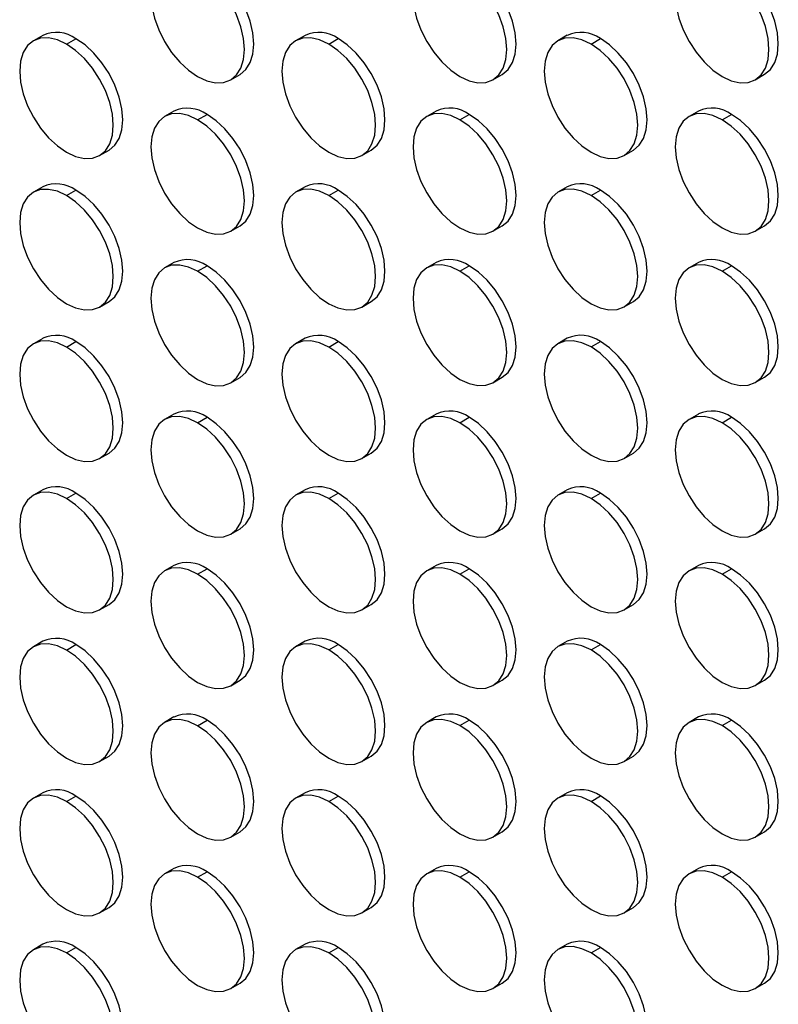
# Model space of a CAD drawing. Header units: millimetres. Extents: x 0 to 2794, y 0 to 2159.
# Tile 22 of 44: x 2425 to 2539, y 1141 to 1289. Entities that reach past the tile are written whole.
import ezdxf

# ---------------------------------------------------------------- set-up
doc = ezdxf.new("R2010")
doc.units = ezdxf.units.MM
doc.header["$LTSCALE"] = 10

msp = doc.modelspace()

# ---------------------------------------------------------------- linework, layer by layer
for p, q in [((2428.1, 1286.92), (2426.68, 1286.1)), ((2431.68, 1285.61), (2433.1, 1286.42)), ((2467.7, 1286.92), (2466.28, 1286.11)), ((2471.28, 1285.61), (2472.7, 1286.43)), ((2507.29, 1286.93), (2505.88, 1286.11)), ((2510.88, 1285.61), (2512.29, 1286.43)), ((2535.68, 1280.22), (2537.09, 1281.04)), ((2456.48, 1280.21), (2457.9, 1281.03)), ((2496.08, 1280.22), (2497.49, 1281.03)), ((2447.9, 1275.49), (2446.48, 1274.67)), ((2487.49, 1275.49), (2486.08, 1274.68)), ((2527.09, 1275.5), (2525.68, 1274.68)), ((2451.48, 1274.18), (2452.9, 1274.99)), ((2491.08, 1274.18), (2492.49, 1275)), ((2530.68, 1274.18), (2532.09, 1275)), ((2436.68, 1268.78), (2438.1, 1269.6)), ((2476.28, 1268.78), (2477.69, 1269.6)), ((2515.88, 1268.79), (2517.29, 1269.6)), ((2428.1, 1264.06), (2426.68, 1263.24)), ((2431.68, 1262.74), (2433.1, 1263.56)), ((2467.7, 1264.06), (2466.28, 1263.24)), ((2471.28, 1262.75), (2472.7, 1263.56)), ((2507.29, 1264.06), (2505.88, 1263.25)), ((2510.88, 1262.75), (2512.29, 1263.57)), ((2456.48, 1257.35), (2457.9, 1258.17)), ((2496.08, 1257.36), (2497.49, 1258.17)), ((2535.68, 1257.36), (2537.09, 1258.18)), ((2447.9, 1252.63), (2446.48, 1251.81)), ((2451.48, 1251.31), (2452.9, 1252.13)), ((2487.49, 1252.63), (2486.08, 1251.81)), ((2491.08, 1251.32), (2492.49, 1252.13)), ((2527.09, 1252.63), (2525.68, 1251.82)), ((2530.68, 1251.32), (2532.09, 1252.14)), ((2436.68, 1245.92), (2438.1, 1246.73)), ((2476.28, 1245.92), (2477.69, 1246.74)), ((2515.88, 1245.93), (2517.29, 1246.74)), ((2428.1, 1241.19), (2426.68, 1240.38)), ((2467.7, 1241.2), (2466.28, 1240.38)), ((2507.29, 1241.2), (2505.88, 1240.38)), ((2431.68, 1239.88), (2433.1, 1240.7)), ((2471.28, 1239.88), (2472.7, 1240.7)), ((2510.88, 1239.89), (2512.29, 1240.7)), ((2456.48, 1234.49), (2457.9, 1235.3)), ((2496.08, 1234.49), (2497.49, 1235.31)), ((2535.68, 1234.5), (2537.09, 1235.31)), ((2447.9, 1229.76), (2446.48, 1228.95)), ((2451.48, 1228.45), (2452.9, 1229.27)), ((2487.49, 1229.77), (2486.08, 1228.95)), ((2491.08, 1228.45), (2492.49, 1229.27)), ((2527.09, 1229.77), (2525.68, 1228.95)), ((2530.68, 1228.46), (2532.09, 1229.27)), ((2436.68, 1223.05), (2438.1, 1223.87)), ((2476.28, 1223.06), (2477.69, 1223.87)), ((2515.88, 1223.06), (2517.29, 1223.88)), ((2428.1, 1218.33), (2426.68, 1217.51)), ((2431.68, 1217.02), (2433.1, 1217.83)), ((2467.7, 1218.33), (2466.28, 1217.52)), ((2471.28, 1217.02), (2472.7, 1217.84)), ((2507.29, 1218.34), (2505.88, 1217.52)), ((2510.88, 1217.02), (2512.29, 1217.84)), ((2456.48, 1211.63), (2457.9, 1212.44)), ((2496.08, 1211.63), (2497.49, 1212.45)), ((2535.68, 1211.63), (2537.09, 1212.45)), ((2447.9, 1206.9), (2446.48, 1206.08)), ((2487.49, 1206.9), (2486.08, 1206.09)), ((2527.09, 1206.91), (2525.68, 1206.09)), ((2451.48, 1205.59), (2452.9, 1206.4)), ((2491.08, 1205.59), (2492.49, 1206.41)), ((2530.68, 1205.6), (2532.09, 1206.41)), ((2436.68, 1200.19), (2438.1, 1201.01)), ((2476.28, 1200.2), (2477.69, 1201.01)), ((2515.88, 1200.2), (2517.29, 1201.02)), ((2428.1, 1195.47), (2426.68, 1194.65)), ((2431.68, 1194.15), (2433.1, 1194.97)), ((2467.7, 1195.47), (2466.28, 1194.65)), ((2471.28, 1194.16), (2472.7, 1194.97)), ((2507.29, 1195.47), (2505.88, 1194.66)), ((2510.88, 1194.16), (2512.29, 1194.98)), ((2456.48, 1188.76), (2457.9, 1189.58)), ((2496.08, 1188.77), (2497.49, 1189.58)), ((2535.68, 1188.77), (2537.09, 1189.59)), ((2447.9, 1184.04), (2446.48, 1183.22)), ((2451.48, 1182.72), (2452.9, 1183.54)), ((2487.49, 1184.04), (2486.08, 1183.22)), ((2491.08, 1182.73), (2492.49, 1183.54)), ((2527.09, 1184.04), (2525.68, 1183.23)), ((2530.68, 1182.73), (2532.09, 1183.55)), ((2436.68, 1177.33), (2438.1, 1178.14)), ((2476.28, 1177.33), (2477.69, 1178.15)), ((2515.88, 1177.34), (2517.29, 1178.15)), ((2428.1, 1172.6), (2426.68, 1171.79)), ((2467.7, 1172.61), (2466.28, 1171.79)), ((2507.29, 1172.61), (2505.88, 1171.79)), ((2431.68, 1171.29), (2433.1, 1172.11)), ((2471.28, 1171.29), (2472.7, 1172.11)), ((2510.88, 1171.3), (2512.29, 1172.12)), ((2456.48, 1165.9), (2457.9, 1166.72)), ((2496.08, 1165.9), (2497.49, 1166.72)), ((2535.68, 1165.91), (2537.09, 1166.72)), ((2447.9, 1161.17), (2446.48, 1160.36)), ((2451.48, 1159.86), (2452.9, 1160.68)), ((2487.49, 1161.18), (2486.08, 1160.36)), ((2491.08, 1159.87), (2492.49, 1160.68)), ((2527.09, 1161.18), (2525.68, 1160.36)), ((2530.68, 1159.87), (2532.09, 1160.69)), ((2436.68, 1154.47), (2438.1, 1155.28)), ((2476.28, 1154.47), (2477.69, 1155.29)), ((2515.88, 1154.47), (2517.29, 1155.29)), ((2428.1, 1149.74), (2426.68, 1148.92)), ((2431.68, 1148.43), (2433.1, 1149.24)), ((2467.7, 1149.74), (2466.28, 1148.93)), ((2471.28, 1148.43), (2472.7, 1149.25)), ((2507.29, 1149.75), (2505.88, 1148.93)), ((2510.88, 1148.44), (2512.29, 1149.25)), ((2456.48, 1143.04), (2457.9, 1143.85)), ((2496.08, 1143.04), (2497.49, 1143.86)), ((2535.68, 1143.04), (2537.09, 1143.86))]:
    msp.add_line(p, q)
at = {"flags": 128}
for points in [[(2451.48, 1297.04), (2450.1, 1297.68), (2448.78, 1297.98), (2447.55, 1297.93), (2446.48, 1297.54), (2445.6, 1296.81), (2444.95, 1295.77), (2444.55, 1294.47), (2444.41, 1292.96), (2444.55, 1291.29), (2444.95, 1289.52), (2445.6, 1287.73), (2446.48, 1285.99), (2447.55, 1284.35), (2448.78, 1282.89), (2450.1, 1281.66), (2451.48, 1280.71)], [(2457.9, 1281.03), (2457.9, 1281.03), (2458.78, 1281.76), (2459.43, 1282.8), (2459.83, 1284.09), (2459.97, 1285.61), (2459.83, 1287.28), (2459.43, 1289.04), (2458.78, 1290.83), (2457.9, 1292.58), (2456.82, 1294.21), (2455.6, 1295.67), (2454.28, 1296.9), (2452.9, 1297.86)], [(2491.08, 1297.04), (2489.7, 1297.68), (2488.37, 1297.98), (2487.15, 1297.94), (2486.08, 1297.54), (2485.2, 1296.81), (2484.55, 1295.77), (2484.14, 1294.48), (2484.01, 1292.96), (2484.14, 1291.29), (2484.55, 1289.53), (2485.2, 1287.74), (2486.08, 1285.99), (2487.15, 1284.36), (2488.37, 1282.9), (2489.7, 1281.67), (2491.08, 1280.71)], [(2497.49, 1281.03), (2497.49, 1281.03), (2498.37, 1281.76), (2499.03, 1282.8), (2499.43, 1284.1), (2499.57, 1285.61), (2499.43, 1287.28), (2499.03, 1289.05), (2498.37, 1290.84), (2497.49, 1292.58), (2496.42, 1294.22), (2495.2, 1295.68), (2493.87, 1296.91), (2492.49, 1297.86)], [(2530.68, 1297.05), (2529.3, 1297.69), (2527.97, 1297.99), (2526.75, 1297.94), (2525.68, 1297.54), (2524.8, 1296.81), (2524.15, 1295.78), (2523.74, 1294.48), (2523.61, 1292.96), (2523.74, 1291.29), (2524.15, 1289.53), (2524.8, 1287.74), (2525.68, 1285.99), (2526.75, 1284.36), (2527.97, 1282.9), (2529.3, 1281.67), (2530.68, 1280.72)], [(2537.09, 1281.04), (2537.09, 1281.04), (2537.97, 1281.77), (2538.62, 1282.8), (2539.03, 1284.1), (2539.16, 1285.62), (2539.03, 1287.29), (2538.62, 1289.05), (2537.97, 1290.84), (2537.09, 1292.59), (2536.02, 1294.22), (2534.8, 1295.68), (2533.47, 1296.91), (2532.09, 1297.86)], [(2451.48, 1280.71), (2452.86, 1280.07), (2454.19, 1279.77), (2455.41, 1279.82), (2456.48, 1280.21), (2457.36, 1280.94), (2458.01, 1281.98), (2458.42, 1283.28), (2458.55, 1284.79), (2458.42, 1286.46), (2458.01, 1288.23), (2457.36, 1290.02), (2456.48, 1291.76), (2455.41, 1293.4), (2454.19, 1294.86), (2452.86, 1296.09), (2451.48, 1297.04)], [(2491.08, 1280.71), (2492.46, 1280.07), (2493.79, 1279.77), (2495.01, 1279.82), (2496.08, 1280.22), (2496.96, 1280.95), (2497.61, 1281.98), (2498.02, 1283.28), (2498.15, 1284.8), (2498.02, 1286.47), (2497.61, 1288.23), (2496.96, 1290.02), (2496.08, 1291.77), (2495.01, 1293.4), (2493.79, 1294.86), (2492.46, 1296.09), (2491.08, 1297.04)], [(2530.68, 1280.72), (2532.06, 1280.08), (2533.38, 1279.78), (2534.61, 1279.83), (2535.68, 1280.22), (2536.56, 1280.95), (2537.21, 1281.99), (2537.61, 1283.29), (2537.75, 1284.8), (2537.61, 1286.47), (2537.21, 1288.24), (2536.56, 1290.02), (2535.68, 1291.77), (2534.61, 1293.4), (2533.38, 1294.86), (2532.06, 1296.09), (2530.68, 1297.05)], [(2431.68, 1285.61), (2430.3, 1286.25), (2428.98, 1286.55), (2427.75, 1286.5), (2426.68, 1286.1), (2425.8, 1285.37), (2425.15, 1284.34), (2424.75, 1283.04), (2424.61, 1281.52), (2424.75, 1279.85), (2425.15, 1278.09), (2425.8, 1276.3), (2426.68, 1274.55), (2427.75, 1272.92), (2428.98, 1271.46), (2430.3, 1270.23), (2431.68, 1269.28)], [(2431.68, 1269.28), (2433.06, 1268.64), (2434.39, 1268.34), (2435.61, 1268.38), (2436.68, 1268.78), (2437.56, 1269.51), (2438.22, 1270.55), (2438.62, 1271.84), (2438.75, 1273.36), (2438.62, 1275.03), (2438.22, 1276.79), (2437.56, 1278.58), (2436.68, 1280.33), (2435.61, 1281.96), (2434.39, 1283.42), (2433.06, 1284.65), (2431.68, 1285.61)], [(2438.1, 1269.6), (2438.1, 1269.6), (2438.98, 1270.33), (2439.63, 1271.36), (2440.03, 1272.66), (2440.17, 1274.18), (2440.03, 1275.85), (2439.63, 1277.61), (2438.98, 1279.4), (2438.1, 1281.15), (2437.03, 1282.78), (2435.8, 1284.24), (2434.48, 1285.47), (2433.1, 1286.42)], [(2471.28, 1285.61), (2469.9, 1286.25), (2468.57, 1286.55), (2467.35, 1286.5), (2466.28, 1286.11), (2465.4, 1285.38), (2464.75, 1284.34), (2464.35, 1283.04), (2464.21, 1281.53), (2464.35, 1279.86), (2464.75, 1278.09), (2465.4, 1276.3), (2466.28, 1274.56), (2467.35, 1272.92), (2468.57, 1271.46), (2469.9, 1270.23), (2471.28, 1269.28)], [(2471.28, 1269.28), (2472.66, 1268.64), (2473.99, 1268.34), (2475.21, 1268.39), (2476.28, 1268.78), (2477.16, 1269.51), (2477.81, 1270.55), (2478.22, 1271.85), (2478.35, 1273.36), (2478.22, 1275.03), (2477.81, 1276.8), (2477.16, 1278.59), (2476.28, 1280.33), (2475.21, 1281.97), (2473.99, 1283.43), (2472.66, 1284.66), (2471.28, 1285.61)], [(2477.69, 1269.6), (2477.7, 1269.6), (2478.57, 1270.33), (2479.23, 1271.37), (2479.63, 1272.67), (2479.77, 1274.18), (2479.63, 1275.85), (2479.23, 1277.62), (2478.57, 1279.4), (2477.7, 1281.15), (2476.62, 1282.78), (2475.4, 1284.24), (2474.07, 1285.47), (2472.7, 1286.43)], [(2510.88, 1285.61), (2509.5, 1286.25), (2508.17, 1286.55), (2506.95, 1286.51), (2505.88, 1286.11), (2505, 1285.38), (2504.35, 1284.35), (2503.94, 1283.05), (2503.81, 1281.53), (2503.94, 1279.86), (2504.35, 1278.1), (2505, 1276.31), (2505.88, 1274.56), (2506.95, 1272.93), (2508.17, 1271.47), (2509.5, 1270.24), (2510.88, 1269.28)], [(2510.88, 1269.28), (2512.26, 1268.64), (2513.58, 1268.34), (2514.81, 1268.39), (2515.88, 1268.79), (2516.76, 1269.52), (2517.41, 1270.55), (2517.81, 1271.85), (2517.95, 1273.37), (2517.81, 1275.04), (2517.41, 1276.8), (2516.76, 1278.59), (2515.88, 1280.34), (2514.81, 1281.97), (2513.58, 1283.43), (2512.26, 1284.66), (2510.88, 1285.61)], [(2517.29, 1269.6), (2517.29, 1269.61), (2518.17, 1270.33), (2518.83, 1271.37), (2519.23, 1272.67), (2519.36, 1274.18), (2519.23, 1275.85), (2518.83, 1277.62), (2518.17, 1279.41), (2517.29, 1281.15), (2516.22, 1282.79), (2515, 1284.25), (2513.67, 1285.48), (2512.29, 1286.43)], [(2451.48, 1274.18), (2450.1, 1274.82), (2448.78, 1275.12), (2447.55, 1275.07), (2446.48, 1274.67), (2445.6, 1273.94), (2444.95, 1272.91), (2444.55, 1271.61), (2444.41, 1270.09), (2444.55, 1268.42), (2444.95, 1266.66), (2445.6, 1264.87), (2446.48, 1263.12), (2447.55, 1261.49), (2448.78, 1260.03), (2450.1, 1258.8), (2451.48, 1257.85)], [(2491.08, 1274.18), (2489.7, 1274.82), (2488.37, 1275.12), (2487.15, 1275.07), (2486.08, 1274.68), (2485.2, 1273.95), (2484.55, 1272.91), (2484.14, 1271.61), (2484.01, 1270.1), (2484.14, 1268.43), (2484.55, 1266.66), (2485.2, 1264.87), (2486.08, 1263.13), (2487.15, 1261.49), (2488.37, 1260.03), (2489.7, 1258.8), (2491.08, 1257.85)], [(2530.68, 1274.18), (2529.3, 1274.82), (2527.97, 1275.13), (2526.75, 1275.08), (2525.68, 1274.68), (2524.8, 1273.95), (2524.15, 1272.92), (2523.74, 1271.62), (2523.61, 1270.1), (2523.74, 1268.43), (2524.15, 1266.67), (2524.8, 1264.88), (2525.68, 1263.13), (2526.75, 1261.5), (2527.97, 1260.04), (2529.3, 1258.81), (2530.68, 1257.85)], [(2451.48, 1257.85), (2452.86, 1257.21), (2454.19, 1256.91), (2455.41, 1256.95), (2456.48, 1257.35), (2457.36, 1258.08), (2458.01, 1259.12), (2458.42, 1260.42), (2458.55, 1261.93), (2458.42, 1263.6), (2458.01, 1265.37), (2457.36, 1267.15), (2456.48, 1268.9), (2455.41, 1270.53), (2454.19, 1271.99), (2452.86, 1273.22), (2451.48, 1274.18)], [(2457.9, 1258.17), (2457.9, 1258.17), (2458.78, 1258.9), (2459.43, 1259.93), (2459.83, 1261.23), (2459.97, 1262.75), (2459.83, 1264.42), (2459.43, 1266.18), (2458.78, 1267.97), (2457.9, 1269.72), (2456.82, 1271.35), (2455.6, 1272.81), (2454.28, 1274.04), (2452.9, 1274.99)], [(2491.08, 1257.85), (2492.46, 1257.21), (2493.79, 1256.91), (2495.01, 1256.96), (2496.08, 1257.36), (2496.96, 1258.08), (2497.61, 1259.12), (2498.02, 1260.42), (2498.15, 1261.93), (2498.02, 1263.6), (2497.61, 1265.37), (2496.96, 1267.16), (2496.08, 1268.9), (2495.01, 1270.54), (2493.79, 1272), (2492.46, 1273.23), (2491.08, 1274.18)], [(2497.49, 1258.17), (2497.49, 1258.17), (2498.37, 1258.9), (2499.03, 1259.94), (2499.43, 1261.24), (2499.57, 1262.75), (2499.43, 1264.42), (2499.03, 1266.19), (2498.37, 1267.97), (2497.49, 1269.72), (2496.42, 1271.35), (2495.2, 1272.81), (2493.87, 1274.04), (2492.49, 1275)], [(2530.68, 1257.85), (2532.06, 1257.21), (2533.38, 1256.91), (2534.61, 1256.96), (2535.68, 1257.36), (2536.56, 1258.09), (2537.21, 1259.12), (2537.61, 1260.42), (2537.75, 1261.94), (2537.61, 1263.61), (2537.21, 1265.37), (2536.56, 1267.16), (2535.68, 1268.91), (2534.61, 1270.54), (2533.38, 1272), (2532.06, 1273.23), (2530.68, 1274.18)], [(2537.09, 1258.18), (2537.09, 1258.18), (2537.97, 1258.91), (2538.62, 1259.94), (2539.03, 1261.24), (2539.16, 1262.75), (2539.03, 1264.43), (2538.62, 1266.19), (2537.97, 1267.98), (2537.09, 1269.72), (2536.02, 1271.36), (2534.8, 1272.82), (2533.47, 1274.05), (2532.09, 1275)], [(2431.68, 1262.74), (2430.3, 1263.38), (2428.98, 1263.68), (2427.75, 1263.64), (2426.68, 1263.24), (2425.8, 1262.51), (2425.15, 1261.47), (2424.75, 1260.17), (2424.61, 1258.66), (2424.75, 1256.99), (2425.15, 1255.22), (2425.8, 1253.44), (2426.68, 1251.69), (2427.75, 1250.06), (2428.98, 1248.6), (2430.3, 1247.37), (2431.68, 1246.41)], [(2438.1, 1246.73), (2438.1, 1246.73), (2438.98, 1247.46), (2439.63, 1248.5), (2440.03, 1249.8), (2440.17, 1251.31), (2440.03, 1252.98), (2439.63, 1254.75), (2438.98, 1256.54), (2438.1, 1258.28), (2437.03, 1259.92), (2435.8, 1261.38), (2434.48, 1262.61), (2433.1, 1263.56)], [(2471.28, 1262.75), (2469.9, 1263.39), (2468.57, 1263.69), (2467.35, 1263.64), (2466.28, 1263.24), (2465.4, 1262.51), (2464.75, 1261.48), (2464.35, 1260.18), (2464.21, 1258.66), (2464.35, 1256.99), (2464.75, 1255.23), (2465.4, 1253.44), (2466.28, 1251.69), (2467.35, 1250.06), (2468.57, 1248.6), (2469.9, 1247.37), (2471.28, 1246.42)], [(2477.69, 1246.74), (2477.7, 1246.74), (2478.57, 1247.47), (2479.23, 1248.5), (2479.63, 1249.8), (2479.77, 1251.32), (2479.63, 1252.99), (2479.23, 1254.75), (2478.57, 1256.54), (2477.7, 1258.29), (2476.62, 1259.92), (2475.4, 1261.38), (2474.07, 1262.61), (2472.7, 1263.56)], [(2510.88, 1262.75), (2509.5, 1263.39), (2508.17, 1263.69), (2506.95, 1263.64), (2505.88, 1263.25), (2505, 1262.52), (2504.35, 1261.48), (2503.94, 1260.18), (2503.81, 1258.67), (2503.94, 1257), (2504.35, 1255.23), (2505, 1253.44), (2505.88, 1251.7), (2506.95, 1250.06), (2508.17, 1248.6), (2509.5, 1247.37), (2510.88, 1246.42)], [(2517.29, 1246.74), (2517.29, 1246.74), (2518.17, 1247.47), (2518.83, 1248.51), (2519.23, 1249.81), (2519.36, 1251.32), (2519.23, 1252.99), (2518.83, 1254.76), (2518.17, 1256.54), (2517.29, 1258.29), (2516.22, 1259.92), (2515, 1261.38), (2513.67, 1262.61), (2512.29, 1263.57)], [(2431.68, 1246.41), (2433.06, 1245.77), (2434.39, 1245.47), (2435.61, 1245.52), (2436.68, 1245.92), (2437.56, 1246.65), (2438.22, 1247.68), (2438.62, 1248.98), (2438.75, 1250.5), (2438.62, 1252.17), (2438.22, 1253.93), (2437.56, 1255.72), (2436.68, 1257.47), (2435.61, 1259.1), (2434.39, 1260.56), (2433.06, 1261.79), (2431.68, 1262.74)], [(2471.28, 1246.42), (2472.66, 1245.78), (2473.99, 1245.48), (2475.21, 1245.52), (2476.28, 1245.92), (2477.16, 1246.65), (2477.81, 1247.69), (2478.22, 1248.99), (2478.35, 1250.5), (2478.22, 1252.17), (2477.81, 1253.94), (2477.16, 1255.72), (2476.28, 1257.47), (2475.21, 1259.1), (2473.99, 1260.56), (2472.66, 1261.79), (2471.28, 1262.75)], [(2510.88, 1246.42), (2512.26, 1245.78), (2513.58, 1245.48), (2514.81, 1245.53), (2515.88, 1245.93), (2516.76, 1246.66), (2517.41, 1247.69), (2517.81, 1248.99), (2517.95, 1250.5), (2517.81, 1252.18), (2517.41, 1253.94), (2516.76, 1255.73), (2515.88, 1257.47), (2514.81, 1259.11), (2513.58, 1260.57), (2512.26, 1261.8), (2510.88, 1262.75)], [(2451.48, 1251.31), (2450.1, 1251.95), (2448.78, 1252.25), (2447.55, 1252.21), (2446.48, 1251.81), (2445.6, 1251.08), (2444.95, 1250.04), (2444.55, 1248.75), (2444.41, 1247.23), (2444.55, 1245.56), (2444.95, 1243.8), (2445.6, 1242.01), (2446.48, 1240.26), (2447.55, 1238.63), (2448.78, 1237.17), (2450.1, 1235.94), (2451.48, 1234.98)], [(2457.9, 1235.3), (2457.9, 1235.3), (2458.78, 1236.03), (2459.43, 1237.07), (2459.83, 1238.37), (2459.97, 1239.88), (2459.83, 1241.55), (2459.43, 1243.32), (2458.78, 1245.11), (2457.9, 1246.85), (2456.82, 1248.49), (2455.6, 1249.95), (2454.28, 1251.18), (2452.9, 1252.13)], [(2491.08, 1251.32), (2489.7, 1251.96), (2488.37, 1252.26), (2487.15, 1252.21), (2486.08, 1251.81), (2485.2, 1251.08), (2484.55, 1250.05), (2484.14, 1248.75), (2484.01, 1247.23), (2484.14, 1245.56), (2484.55, 1243.8), (2485.2, 1242.01), (2486.08, 1240.26), (2487.15, 1238.63), (2488.37, 1237.17), (2489.7, 1235.94), (2491.08, 1234.99)], [(2491.08, 1234.99), (2492.46, 1234.35), (2493.79, 1234.05), (2495.01, 1234.1), (2496.08, 1234.49), (2496.96, 1235.22), (2497.61, 1236.26), (2498.02, 1237.56), (2498.15, 1239.07), (2498.02, 1240.74), (2497.61, 1242.51), (2496.96, 1244.29), (2496.08, 1246.04), (2495.01, 1247.67), (2493.79, 1249.13), (2492.46, 1250.36), (2491.08, 1251.32)], [(2497.49, 1235.31), (2497.49, 1235.31), (2498.37, 1236.04), (2499.03, 1237.07), (2499.43, 1238.37), (2499.57, 1239.89), (2499.43, 1241.56), (2499.03, 1243.32), (2498.37, 1245.11), (2497.49, 1246.86), (2496.42, 1248.49), (2495.2, 1249.95), (2493.87, 1251.18), (2492.49, 1252.13)], [(2530.68, 1251.32), (2529.3, 1251.96), (2527.97, 1252.26), (2526.75, 1252.21), (2525.68, 1251.82), (2524.8, 1251.09), (2524.15, 1250.05), (2523.74, 1248.75), (2523.61, 1247.24), (2523.74, 1245.57), (2524.15, 1243.8), (2524.8, 1242.01), (2525.68, 1240.27), (2526.75, 1238.63), (2527.97, 1237.17), (2529.3, 1235.94), (2530.68, 1234.99)], [(2530.68, 1234.99), (2532.06, 1234.35), (2533.38, 1234.05), (2534.61, 1234.1), (2535.68, 1234.5), (2536.56, 1235.23), (2537.21, 1236.26), (2537.61, 1237.56), (2537.75, 1239.07), (2537.61, 1240.75), (2537.21, 1242.51), (2536.56, 1244.3), (2535.68, 1246.04), (2534.61, 1247.68), (2533.38, 1249.14), (2532.06, 1250.37), (2530.68, 1251.32)], [(2537.09, 1235.31), (2537.09, 1235.31), (2537.97, 1236.04), (2538.62, 1237.08), (2539.03, 1238.38), (2539.16, 1239.89), (2539.03, 1241.56), (2538.62, 1243.33), (2537.97, 1245.11), (2537.09, 1246.86), (2536.02, 1248.49), (2534.8, 1249.95), (2533.47, 1251.18), (2532.09, 1252.14)], [(2451.48, 1234.98), (2452.86, 1234.34), (2454.19, 1234.04), (2455.41, 1234.09), (2456.48, 1234.49), (2457.36, 1235.22), (2458.01, 1236.25), (2458.42, 1237.55), (2458.55, 1239.07), (2458.42, 1240.74), (2458.01, 1242.5), (2457.36, 1244.29), (2456.48, 1246.04), (2455.41, 1247.67), (2454.19, 1249.13), (2452.86, 1250.36), (2451.48, 1251.31)], [(2431.68, 1239.88), (2430.3, 1240.52), (2428.98, 1240.82), (2427.75, 1240.77), (2426.68, 1240.38), (2425.8, 1239.65), (2425.15, 1238.61), (2424.75, 1237.31), (2424.61, 1235.8), (2424.75, 1234.13), (2425.15, 1232.36), (2425.8, 1230.57), (2426.68, 1228.83), (2427.75, 1227.19), (2428.98, 1225.73), (2430.3, 1224.5), (2431.68, 1223.55)], [(2431.68, 1223.55), (2433.06, 1222.91), (2434.39, 1222.61), (2435.61, 1222.66), (2436.68, 1223.05), (2437.56, 1223.78), (2438.22, 1224.82), (2438.62, 1226.12), (2438.75, 1227.63), (2438.62, 1229.3), (2438.22, 1231.07), (2437.56, 1232.86), (2436.68, 1234.6), (2435.61, 1236.24), (2434.39, 1237.7), (2433.06, 1238.93), (2431.68, 1239.88)], [(2438.1, 1223.87), (2438.1, 1223.87), (2438.98, 1224.6), (2439.63, 1225.64), (2440.03, 1226.94), (2440.17, 1228.45), (2440.03, 1230.12), (2439.63, 1231.89), (2438.98, 1233.67), (2438.1, 1235.42), (2437.03, 1237.05), (2435.8, 1238.51), (2434.48, 1239.74), (2433.1, 1240.7)], [(2471.28, 1239.88), (2469.9, 1240.52), (2468.57, 1240.82), (2467.35, 1240.78), (2466.28, 1240.38), (2465.4, 1239.65), (2464.75, 1238.62), (2464.35, 1237.32), (2464.21, 1235.8), (2464.35, 1234.13), (2464.75, 1232.37), (2465.4, 1230.58), (2466.28, 1228.83), (2467.35, 1227.2), (2468.57, 1225.74), (2469.9, 1224.51), (2471.28, 1223.55)], [(2471.28, 1223.55), (2472.66, 1222.91), (2473.99, 1222.61), (2475.21, 1222.66), (2476.28, 1223.06), (2477.16, 1223.79), (2477.81, 1224.82), (2478.22, 1226.12), (2478.35, 1227.64), (2478.22, 1229.31), (2477.81, 1231.07), (2477.16, 1232.86), (2476.28, 1234.61), (2475.21, 1236.24), (2473.99, 1237.7), (2472.66, 1238.93), (2471.28, 1239.88)], [(2477.69, 1223.87), (2477.7, 1223.88), (2478.57, 1224.6), (2479.23, 1225.64), (2479.63, 1226.94), (2479.77, 1228.45), (2479.63, 1230.12), (2479.23, 1231.89), (2478.57, 1233.68), (2477.7, 1235.42), (2476.62, 1237.06), (2475.4, 1238.52), (2474.07, 1239.75), (2472.7, 1240.7)], [(2510.88, 1239.89), (2509.5, 1240.53), (2508.17, 1240.83), (2506.95, 1240.78), (2505.88, 1240.38), (2505, 1239.65), (2504.35, 1238.62), (2503.94, 1237.32), (2503.81, 1235.8), (2503.94, 1234.13), (2504.35, 1232.37), (2505, 1230.58), (2505.88, 1228.84), (2506.95, 1227.2), (2508.17, 1225.74), (2509.5, 1224.51), (2510.88, 1223.56)], [(2510.88, 1223.56), (2512.26, 1222.92), (2513.58, 1222.62), (2514.81, 1222.67), (2515.88, 1223.06), (2516.76, 1223.79), (2517.41, 1224.83), (2517.81, 1226.13), (2517.95, 1227.64), (2517.81, 1229.31), (2517.41, 1231.08), (2516.76, 1232.87), (2515.88, 1234.61), (2514.81, 1236.24), (2513.58, 1237.7), (2512.26, 1238.93), (2510.88, 1239.89)], [(2517.29, 1223.88), (2517.29, 1223.88), (2518.17, 1224.61), (2518.83, 1225.64), (2519.23, 1226.94), (2519.36, 1228.46), (2519.23, 1230.13), (2518.83, 1231.89), (2518.17, 1233.68), (2517.29, 1235.43), (2516.22, 1237.06), (2515, 1238.52), (2513.67, 1239.75), (2512.29, 1240.7)], [(2451.48, 1228.45), (2450.1, 1229.09), (2448.78, 1229.39), (2447.55, 1229.34), (2446.48, 1228.95), (2445.6, 1228.22), (2444.95, 1227.18), (2444.55, 1225.88), (2444.41, 1224.37), (2444.55, 1222.7), (2444.95, 1220.93), (2445.6, 1219.14), (2446.48, 1217.4), (2447.55, 1215.76), (2448.78, 1214.3), (2450.1, 1213.07), (2451.48, 1212.12)], [(2457.9, 1212.44), (2457.9, 1212.44), (2458.78, 1213.17), (2459.43, 1214.21), (2459.83, 1215.51), (2459.97, 1217.02), (2459.83, 1218.69), (2459.43, 1220.46), (2458.78, 1222.24), (2457.9, 1223.99), (2456.82, 1225.62), (2455.6, 1227.08), (2454.28, 1228.31), (2452.9, 1229.27)], [(2491.08, 1228.45), (2489.7, 1229.09), (2488.37, 1229.4), (2487.15, 1229.35), (2486.08, 1228.95), (2485.2, 1228.22), (2484.55, 1227.19), (2484.14, 1225.89), (2484.01, 1224.37), (2484.14, 1222.7), (2484.55, 1220.94), (2485.2, 1219.15), (2486.08, 1217.4), (2487.15, 1215.77), (2488.37, 1214.31), (2489.7, 1213.08), (2491.08, 1212.12)], [(2497.49, 1212.45), (2497.49, 1212.45), (2498.37, 1213.18), (2499.03, 1214.21), (2499.43, 1215.51), (2499.57, 1217.02), (2499.43, 1218.7), (2499.03, 1220.46), (2498.37, 1222.25), (2497.49, 1223.99), (2496.42, 1225.63), (2495.2, 1227.09), (2493.87, 1228.32), (2492.49, 1229.27)], [(2530.68, 1228.46), (2529.3, 1229.1), (2527.97, 1229.4), (2526.75, 1229.35), (2525.68, 1228.95), (2524.8, 1228.22), (2524.15, 1227.19), (2523.74, 1225.89), (2523.61, 1224.37), (2523.74, 1222.7), (2524.15, 1220.94), (2524.8, 1219.15), (2525.68, 1217.41), (2526.75, 1215.77), (2527.97, 1214.31), (2529.3, 1213.08), (2530.68, 1212.13)], [(2537.09, 1212.45), (2537.09, 1212.45), (2537.97, 1213.18), (2538.62, 1214.21), (2539.03, 1215.51), (2539.16, 1217.03), (2539.03, 1218.7), (2538.62, 1220.46), (2537.97, 1222.25), (2537.09, 1224), (2536.02, 1225.63), (2534.8, 1227.09), (2533.47, 1228.32), (2532.09, 1229.27)], [(2451.48, 1212.12), (2452.86, 1211.48), (2454.19, 1211.18), (2455.41, 1211.23), (2456.48, 1211.63), (2457.36, 1212.35), (2458.01, 1213.39), (2458.42, 1214.69), (2458.55, 1216.2), (2458.42, 1217.87), (2458.01, 1219.64), (2457.36, 1221.43), (2456.48, 1223.17), (2455.41, 1224.81), (2454.19, 1226.27), (2452.86, 1227.5), (2451.48, 1228.45)], [(2491.08, 1212.12), (2492.46, 1211.48), (2493.79, 1211.18), (2495.01, 1211.23), (2496.08, 1211.63), (2496.96, 1212.36), (2497.61, 1213.39), (2498.02, 1214.69), (2498.15, 1216.21), (2498.02, 1217.88), (2497.61, 1219.64), (2496.96, 1221.43), (2496.08, 1223.18), (2495.01, 1224.81), (2493.79, 1226.27), (2492.46, 1227.5), (2491.08, 1228.45)], [(2530.68, 1212.13), (2532.06, 1211.49), (2533.38, 1211.19), (2534.61, 1211.24), (2535.68, 1211.63), (2536.56, 1212.36), (2537.21, 1213.4), (2537.61, 1214.7), (2537.75, 1216.21), (2537.61, 1217.88), (2537.21, 1219.65), (2536.56, 1221.44), (2535.68, 1223.18), (2534.61, 1224.81), (2533.38, 1226.27), (2532.06, 1227.51), (2530.68, 1228.46)], [(2431.68, 1217.02), (2430.3, 1217.66), (2428.98, 1217.96), (2427.75, 1217.91), (2426.68, 1217.51), (2425.8, 1216.78), (2425.15, 1215.75), (2424.75, 1214.45), (2424.61, 1212.93), (2424.75, 1211.26), (2425.15, 1209.5), (2425.8, 1207.71), (2426.68, 1205.96), (2427.75, 1204.33), (2428.98, 1202.87), (2430.3, 1201.64), (2431.68, 1200.69)], [(2438.1, 1201.01), (2438.1, 1201.01), (2438.98, 1201.74), (2439.63, 1202.77), (2440.03, 1204.07), (2440.17, 1205.59), (2440.03, 1207.26), (2439.63, 1209.02), (2438.98, 1210.81), (2438.1, 1212.56), (2437.03, 1214.19), (2435.8, 1215.65), (2434.48, 1216.88), (2433.1, 1217.83)], [(2471.28, 1217.02), (2469.9, 1217.66), (2468.57, 1217.96), (2467.35, 1217.91), (2466.28, 1217.52), (2465.4, 1216.79), (2464.75, 1215.75), (2464.35, 1214.45), (2464.21, 1212.94), (2464.35, 1211.27), (2464.75, 1209.5), (2465.4, 1207.71), (2466.28, 1205.97), (2467.35, 1204.33), (2468.57, 1202.87), (2469.9, 1201.64), (2471.28, 1200.69)], [(2477.69, 1201.01), (2477.7, 1201.01), (2478.57, 1201.74), (2479.23, 1202.78), (2479.63, 1204.08), (2479.77, 1205.59), (2479.63, 1207.26), (2479.23, 1209.03), (2478.57, 1210.81), (2477.7, 1212.56), (2476.62, 1214.19), (2475.4, 1215.65), (2474.07, 1216.88), (2472.7, 1217.84)], [(2510.88, 1217.02), (2509.5, 1217.66), (2508.17, 1217.97), (2506.95, 1217.92), (2505.88, 1217.52), (2505, 1216.79), (2504.35, 1215.76), (2503.94, 1214.46), (2503.81, 1212.94), (2503.94, 1211.27), (2504.35, 1209.51), (2505, 1207.72), (2505.88, 1205.97), (2506.95, 1204.34), (2508.17, 1202.88), (2509.5, 1201.65), (2510.88, 1200.69)], [(2517.29, 1201.02), (2517.29, 1201.02), (2518.17, 1201.75), (2518.83, 1202.78), (2519.23, 1204.08), (2519.36, 1205.59), (2519.23, 1207.27), (2518.83, 1209.03), (2518.17, 1210.82), (2517.29, 1212.56), (2516.22, 1214.2), (2515, 1215.66), (2513.67, 1216.89), (2512.29, 1217.84)], [(2431.68, 1200.69), (2433.06, 1200.05), (2434.39, 1199.75), (2435.61, 1199.79), (2436.68, 1200.19), (2437.56, 1200.92), (2438.22, 1201.96), (2438.62, 1203.26), (2438.75, 1204.77), (2438.62, 1206.44), (2438.22, 1208.21), (2437.56, 1209.99), (2436.68, 1211.74), (2435.61, 1213.37), (2434.39, 1214.83), (2433.06, 1216.06), (2431.68, 1217.02)], [(2471.28, 1200.69), (2472.66, 1200.05), (2473.99, 1199.75), (2475.21, 1199.8), (2476.28, 1200.2), (2477.16, 1200.93), (2477.81, 1201.96), (2478.22, 1203.26), (2478.35, 1204.77), (2478.22, 1206.45), (2477.81, 1208.21), (2477.16, 1210), (2476.28, 1211.74), (2475.21, 1213.38), (2473.99, 1214.84), (2472.66, 1216.07), (2471.28, 1217.02)], [(2510.88, 1200.69), (2512.26, 1200.05), (2513.58, 1199.75), (2514.81, 1199.8), (2515.88, 1200.2), (2516.76, 1200.93), (2517.41, 1201.96), (2517.81, 1203.26), (2517.95, 1204.78), (2517.81, 1206.45), (2517.41, 1208.21), (2516.76, 1210), (2515.88, 1211.75), (2514.81, 1213.38), (2513.58, 1214.84), (2512.26, 1216.07), (2510.88, 1217.02)], [(2451.48, 1205.59), (2450.1, 1206.23), (2448.78, 1206.53), (2447.55, 1206.48), (2446.48, 1206.08), (2445.6, 1205.35), (2444.95, 1204.32), (2444.55, 1203.02), (2444.41, 1201.5), (2444.55, 1199.83), (2444.95, 1198.07), (2445.6, 1196.28), (2446.48, 1194.53), (2447.55, 1192.9), (2448.78, 1191.44), (2450.1, 1190.21), (2451.48, 1189.26)], [(2451.48, 1189.26), (2452.86, 1188.62), (2454.19, 1188.32), (2455.41, 1188.37), (2456.48, 1188.76), (2457.36, 1189.49), (2458.01, 1190.53), (2458.42, 1191.83), (2458.55, 1193.34), (2458.42, 1195.01), (2458.01, 1196.78), (2457.36, 1198.56), (2456.48, 1200.31), (2455.41, 1201.94), (2454.19, 1203.4), (2452.86, 1204.63), (2451.48, 1205.59)], [(2457.9, 1189.58), (2457.9, 1189.58), (2458.78, 1190.31), (2459.43, 1191.34), (2459.83, 1192.64), (2459.97, 1194.16), (2459.83, 1195.83), (2459.43, 1197.59), (2458.78, 1199.38), (2457.9, 1201.13), (2456.82, 1202.76), (2455.6, 1204.22), (2454.28, 1205.45), (2452.9, 1206.4)], [(2491.08, 1205.59), (2489.7, 1206.23), (2488.37, 1206.53), (2487.15, 1206.48), (2486.08, 1206.09), (2485.2, 1205.36), (2484.55, 1204.32), (2484.14, 1203.02), (2484.01, 1201.51), (2484.14, 1199.84), (2484.55, 1198.07), (2485.2, 1196.28), (2486.08, 1194.54), (2487.15, 1192.9), (2488.37, 1191.44), (2489.7, 1190.21), (2491.08, 1189.26)], [(2491.08, 1189.26), (2492.46, 1188.62), (2493.79, 1188.32), (2495.01, 1188.37), (2496.08, 1188.77), (2496.96, 1189.5), (2497.61, 1190.53), (2498.02, 1191.83), (2498.15, 1193.34), (2498.02, 1195.02), (2497.61, 1196.78), (2496.96, 1198.57), (2496.08, 1200.31), (2495.01, 1201.95), (2493.79, 1203.41), (2492.46, 1204.64), (2491.08, 1205.59)], [(2497.49, 1189.58), (2497.49, 1189.58), (2498.37, 1190.31), (2499.03, 1191.35), (2499.43, 1192.65), (2499.57, 1194.16), (2499.43, 1195.83), (2499.03, 1197.6), (2498.37, 1199.38), (2497.49, 1201.13), (2496.42, 1202.76), (2495.2, 1204.22), (2493.87, 1205.45), (2492.49, 1206.41)], [(2530.68, 1205.6), (2529.3, 1206.23), (2527.97, 1206.54), (2526.75, 1206.49), (2525.68, 1206.09), (2524.8, 1205.36), (2524.15, 1204.33), (2523.74, 1203.03), (2523.61, 1201.51), (2523.74, 1199.84), (2524.15, 1198.08), (2524.8, 1196.29), (2525.68, 1194.54), (2526.75, 1192.91), (2527.97, 1191.45), (2529.3, 1190.22), (2530.68, 1189.26)], [(2530.68, 1189.26), (2532.06, 1188.62), (2533.38, 1188.32), (2534.61, 1188.37), (2535.68, 1188.77), (2536.56, 1189.5), (2537.21, 1190.53), (2537.61, 1191.83), (2537.75, 1193.35), (2537.61, 1195.02), (2537.21, 1196.78), (2536.56, 1198.57), (2535.68, 1200.32), (2534.61, 1201.95), (2533.38, 1203.41), (2532.06, 1204.64), (2530.68, 1205.6)], [(2537.09, 1189.59), (2537.09, 1189.59), (2537.97, 1190.32), (2538.62, 1191.35), (2539.03, 1192.65), (2539.16, 1194.16), (2539.03, 1195.84), (2538.62, 1197.6), (2537.97, 1199.39), (2537.09, 1201.13), (2536.02, 1202.77), (2534.8, 1204.23), (2533.47, 1205.46), (2532.09, 1206.41)], [(2431.68, 1194.15), (2430.3, 1194.79), (2428.98, 1195.09), (2427.75, 1195.05), (2426.68, 1194.65), (2425.8, 1193.92), (2425.15, 1192.89), (2424.75, 1191.59), (2424.61, 1190.07), (2424.75, 1188.4), (2425.15, 1186.64), (2425.8, 1184.85), (2426.68, 1183.1), (2427.75, 1181.47), (2428.98, 1180.01), (2430.3, 1178.78), (2431.68, 1177.82)], [(2438.1, 1178.14), (2438.1, 1178.15), (2438.98, 1178.87), (2439.63, 1179.91), (2440.03, 1181.21), (2440.17, 1182.72), (2440.03, 1184.39), (2439.63, 1186.16), (2438.98, 1187.95), (2438.1, 1189.69), (2437.03, 1191.33), (2435.8, 1192.79), (2434.48, 1194.02), (2433.1, 1194.97)], [(2471.28, 1194.16), (2469.9, 1194.8), (2468.57, 1195.1), (2467.35, 1195.05), (2466.28, 1194.65), (2465.4, 1193.92), (2464.75, 1192.89), (2464.35, 1191.59), (2464.21, 1190.07), (2464.35, 1188.4), (2464.75, 1186.64), (2465.4, 1184.85), (2466.28, 1183.11), (2467.35, 1181.47), (2468.57, 1180.01), (2469.9, 1178.78), (2471.28, 1177.83)], [(2477.69, 1178.15), (2477.7, 1178.15), (2478.57, 1178.88), (2479.23, 1179.91), (2479.63, 1181.21), (2479.77, 1182.73), (2479.63, 1184.4), (2479.23, 1186.16), (2478.57, 1187.95), (2477.7, 1189.7), (2476.62, 1191.33), (2475.4, 1192.79), (2474.07, 1194.02), (2472.7, 1194.97)], [(2510.88, 1194.16), (2509.5, 1194.8), (2508.17, 1195.1), (2506.95, 1195.05), (2505.88, 1194.66), (2505, 1193.93), (2504.35, 1192.89), (2503.94, 1191.59), (2503.81, 1190.08), (2503.94, 1188.41), (2504.35, 1186.64), (2505, 1184.85), (2505.88, 1183.11), (2506.95, 1181.47), (2508.17, 1180.01), (2509.5, 1178.78), (2510.88, 1177.83)], [(2517.29, 1178.15), (2517.29, 1178.15), (2518.17, 1178.88), (2518.83, 1179.92), (2519.23, 1181.22), (2519.36, 1182.73), (2519.23, 1184.4), (2518.83, 1186.17), (2518.17, 1187.96), (2517.29, 1189.7), (2516.22, 1191.33), (2515, 1192.79), (2513.67, 1194.02), (2512.29, 1194.98)], [(2431.68, 1177.82), (2433.06, 1177.18), (2434.39, 1176.88), (2435.61, 1176.93), (2436.68, 1177.33), (2437.56, 1178.06), (2438.22, 1179.09), (2438.62, 1180.39), (2438.75, 1181.91), (2438.62, 1183.58), (2438.22, 1185.34), (2437.56, 1187.13), (2436.68, 1188.88), (2435.61, 1190.51), (2434.39, 1191.97), (2433.06, 1193.2), (2431.68, 1194.15)], [(2471.28, 1177.83), (2472.66, 1177.19), (2473.99, 1176.89), (2475.21, 1176.94), (2476.28, 1177.33), (2477.16, 1178.06), (2477.81, 1179.1), (2478.22, 1180.4), (2478.35, 1181.91), (2478.22, 1183.58), (2477.81, 1185.35), (2477.16, 1187.14), (2476.28, 1188.88), (2475.21, 1190.51), (2473.99, 1191.97), (2472.66, 1193.2), (2471.28, 1194.16)], [(2510.88, 1177.83), (2512.26, 1177.19), (2513.58, 1176.89), (2514.81, 1176.94), (2515.88, 1177.34), (2516.76, 1178.07), (2517.41, 1179.1), (2517.81, 1180.4), (2517.95, 1181.91), (2517.81, 1183.59), (2517.41, 1185.35), (2516.76, 1187.14), (2515.88, 1188.88), (2514.81, 1190.52), (2513.58, 1191.98), (2512.26, 1193.21), (2510.88, 1194.16)], [(2451.48, 1182.72), (2450.1, 1183.36), (2448.78, 1183.67), (2447.55, 1183.62), (2446.48, 1183.22), (2445.6, 1182.49), (2444.95, 1181.46), (2444.55, 1180.16), (2444.41, 1178.64), (2444.55, 1176.97), (2444.95, 1175.21), (2445.6, 1173.42), (2446.48, 1171.67), (2447.55, 1170.04), (2448.78, 1168.58), (2450.1, 1167.35), (2451.48, 1166.39)], [(2457.9, 1166.72), (2457.9, 1166.72), (2458.78, 1167.45), (2459.43, 1168.48), (2459.83, 1169.78), (2459.97, 1171.29), (2459.83, 1172.97), (2459.43, 1174.73), (2458.78, 1176.52), (2457.9, 1178.26), (2456.82, 1179.9), (2455.6, 1181.36), (2454.28, 1182.59), (2452.9, 1183.54)], [(2491.08, 1182.73), (2489.7, 1183.37), (2488.37, 1183.67), (2487.15, 1183.62), (2486.08, 1183.22), (2485.2, 1182.49), (2484.55, 1181.46), (2484.14, 1180.16), (2484.01, 1178.64), (2484.14, 1176.97), (2484.55, 1175.21), (2485.2, 1173.42), (2486.08, 1171.68), (2487.15, 1170.04), (2488.37, 1168.58), (2489.7, 1167.35), (2491.08, 1166.4)], [(2497.49, 1166.72), (2497.49, 1166.72), (2498.37, 1167.45), (2499.03, 1168.48), (2499.43, 1169.78), (2499.57, 1171.3), (2499.43, 1172.97), (2499.03, 1174.73), (2498.37, 1176.52), (2497.49, 1178.27), (2496.42, 1179.9), (2495.2, 1181.36), (2493.87, 1182.59), (2492.49, 1183.54)], [(2530.68, 1182.73), (2529.3, 1183.37), (2527.97, 1183.67), (2526.75, 1183.62), (2525.68, 1183.23), (2524.8, 1182.5), (2524.15, 1181.46), (2523.74, 1180.16), (2523.61, 1178.65), (2523.74, 1176.98), (2524.15, 1175.21), (2524.8, 1173.42), (2525.68, 1171.68), (2526.75, 1170.05), (2527.97, 1168.58), (2529.3, 1167.35), (2530.68, 1166.4)], [(2537.09, 1166.72), (2537.09, 1166.72), (2537.97, 1167.45), (2538.62, 1168.49), (2539.03, 1169.79), (2539.16, 1171.3), (2539.03, 1172.97), (2538.62, 1174.74), (2537.97, 1176.53), (2537.09, 1178.27), (2536.02, 1179.9), (2534.8, 1181.36), (2533.47, 1182.6), (2532.09, 1183.55)], [(2451.48, 1166.39), (2452.86, 1165.75), (2454.19, 1165.45), (2455.41, 1165.5), (2456.48, 1165.9), (2457.36, 1166.63), (2458.01, 1167.66), (2458.42, 1168.96), (2458.55, 1170.48), (2458.42, 1172.15), (2458.01, 1173.91), (2457.36, 1175.7), (2456.48, 1177.45), (2455.41, 1179.08), (2454.19, 1180.54), (2452.86, 1181.77), (2451.48, 1182.72)], [(2491.08, 1166.4), (2492.46, 1165.76), (2493.79, 1165.46), (2495.01, 1165.51), (2496.08, 1165.9), (2496.96, 1166.63), (2497.61, 1167.67), (2498.02, 1168.97), (2498.15, 1170.48), (2498.02, 1172.15), (2497.61, 1173.92), (2496.96, 1175.71), (2496.08, 1177.45), (2495.01, 1179.08), (2493.79, 1180.54), (2492.46, 1181.78), (2491.08, 1182.73)], [(2530.68, 1166.4), (2532.06, 1165.76), (2533.38, 1165.46), (2534.61, 1165.51), (2535.68, 1165.91), (2536.56, 1166.64), (2537.21, 1167.67), (2537.61, 1168.97), (2537.75, 1170.48), (2537.61, 1172.16), (2537.21, 1173.92), (2536.56, 1175.71), (2535.68, 1177.45), (2534.61, 1179.09), (2533.38, 1180.55), (2532.06, 1181.78), (2530.68, 1182.73)], [(2431.68, 1171.29), (2430.3, 1171.93), (2428.98, 1172.23), (2427.75, 1172.18), (2426.68, 1171.79), (2425.8, 1171.06), (2425.15, 1170.02), (2424.75, 1168.72), (2424.61, 1167.21), (2424.75, 1165.54), (2425.15, 1163.77), (2425.8, 1161.98), (2426.68, 1160.24), (2427.75, 1158.6), (2428.98, 1157.14), (2430.3, 1155.91), (2431.68, 1154.96)], [(2431.68, 1154.96), (2433.06, 1154.32), (2434.39, 1154.02), (2435.61, 1154.07), (2436.68, 1154.47), (2437.56, 1155.2), (2438.22, 1156.23), (2438.62, 1157.53), (2438.75, 1159.04), (2438.62, 1160.72), (2438.22, 1162.48), (2437.56, 1164.27), (2436.68, 1166.01), (2435.61, 1167.65), (2434.39, 1169.11), (2433.06, 1170.34), (2431.68, 1171.29)], [(2438.1, 1155.28), (2438.1, 1155.28), (2438.98, 1156.01), (2439.63, 1157.05), (2440.03, 1158.35), (2440.17, 1159.86), (2440.03, 1161.53), (2439.63, 1163.3), (2438.98, 1165.08), (2438.1, 1166.83), (2437.03, 1168.46), (2435.8, 1169.92), (2434.48, 1171.15), (2433.1, 1172.11)], [(2471.28, 1171.29), (2469.9, 1171.93), (2468.57, 1172.24), (2467.35, 1172.19), (2466.28, 1171.79), (2465.4, 1171.06), (2464.75, 1170.03), (2464.35, 1168.73), (2464.21, 1167.21), (2464.35, 1165.54), (2464.75, 1163.78), (2465.4, 1161.99), (2466.28, 1160.24), (2467.35, 1158.61), (2468.57, 1157.15), (2469.9, 1155.92), (2471.28, 1154.96)], [(2471.28, 1154.96), (2472.66, 1154.32), (2473.99, 1154.02), (2475.21, 1154.07), (2476.28, 1154.47), (2477.16, 1155.2), (2477.81, 1156.23), (2478.22, 1157.53), (2478.35, 1159.05), (2478.22, 1160.72), (2477.81, 1162.48), (2477.16, 1164.27), (2476.28, 1166.02), (2475.21, 1167.65), (2473.99, 1169.11), (2472.66, 1170.34), (2471.28, 1171.29)], [(2477.69, 1155.29), (2477.7, 1155.29), (2478.57, 1156.02), (2479.23, 1157.05), (2479.63, 1158.35), (2479.77, 1159.86), (2479.63, 1161.54), (2479.23, 1163.3), (2478.57, 1165.09), (2477.7, 1166.83), (2476.62, 1168.47), (2475.4, 1169.93), (2474.07, 1171.16), (2472.7, 1172.11)], [(2510.88, 1171.3), (2509.5, 1171.94), (2508.17, 1172.24), (2506.95, 1172.19), (2505.88, 1171.79), (2505, 1171.06), (2504.35, 1170.03), (2503.94, 1168.73), (2503.81, 1167.22), (2503.94, 1165.54), (2504.35, 1163.78), (2505, 1161.99), (2505.88, 1160.25), (2506.95, 1158.61), (2508.17, 1157.15), (2509.5, 1155.92), (2510.88, 1154.97)], [(2510.88, 1154.97), (2512.26, 1154.33), (2513.58, 1154.03), (2514.81, 1154.08), (2515.88, 1154.47), (2516.76, 1155.2), (2517.41, 1156.24), (2517.81, 1157.54), (2517.95, 1159.05), (2517.81, 1160.72), (2517.41, 1162.49), (2516.76, 1164.28), (2515.88, 1166.02), (2514.81, 1167.65), (2513.58, 1169.11), (2512.26, 1170.35), (2510.88, 1171.3)], [(2517.29, 1155.29), (2517.29, 1155.29), (2518.17, 1156.02), (2518.83, 1157.05), (2519.23, 1158.35), (2519.36, 1159.87), (2519.23, 1161.54), (2518.83, 1163.3), (2518.17, 1165.09), (2517.29, 1166.84), (2516.22, 1168.47), (2515, 1169.93), (2513.67, 1171.16), (2512.29, 1172.12)], [(2451.48, 1159.86), (2450.1, 1160.5), (2448.78, 1160.8), (2447.55, 1160.75), (2446.48, 1160.36), (2445.6, 1159.63), (2444.95, 1158.59), (2444.55, 1157.29), (2444.41, 1155.78), (2444.55, 1154.11), (2444.95, 1152.34), (2445.6, 1150.55), (2446.48, 1148.81), (2447.55, 1147.17), (2448.78, 1145.71), (2450.1, 1144.48), (2451.48, 1143.53)], [(2457.9, 1143.85), (2457.9, 1143.85), (2458.78, 1144.58), (2459.43, 1145.62), (2459.83, 1146.92), (2459.97, 1148.43), (2459.83, 1150.1), (2459.43, 1151.87), (2458.78, 1153.65), (2457.9, 1155.4), (2456.82, 1157.03), (2455.6, 1158.49), (2454.28, 1159.72), (2452.9, 1160.68)], [(2491.08, 1159.87), (2489.7, 1160.5), (2488.37, 1160.81), (2487.15, 1160.76), (2486.08, 1160.36), (2485.2, 1159.63), (2484.55, 1158.6), (2484.14, 1157.3), (2484.01, 1155.78), (2484.14, 1154.11), (2484.55, 1152.35), (2485.2, 1150.56), (2486.08, 1148.81), (2487.15, 1147.18), (2488.37, 1145.72), (2489.7, 1144.49), (2491.08, 1143.53)], [(2497.49, 1143.86), (2497.49, 1143.86), (2498.37, 1144.59), (2499.03, 1145.62), (2499.43, 1146.92), (2499.57, 1148.43), (2499.43, 1150.11), (2499.03, 1151.87), (2498.37, 1153.66), (2497.49, 1155.4), (2496.42, 1157.04), (2495.2, 1158.5), (2493.87, 1159.73), (2492.49, 1160.68)], [(2530.68, 1159.87), (2529.3, 1160.51), (2527.97, 1160.81), (2526.75, 1160.76), (2525.68, 1160.36), (2524.8, 1159.63), (2524.15, 1158.6), (2523.74, 1157.3), (2523.61, 1155.79), (2523.74, 1154.11), (2524.15, 1152.35), (2524.8, 1150.56), (2525.68, 1148.82), (2526.75, 1147.18), (2527.97, 1145.72), (2529.3, 1144.49), (2530.68, 1143.54)], [(2537.09, 1143.86), (2537.09, 1143.86), (2537.97, 1144.59), (2538.62, 1145.62), (2539.03, 1146.92), (2539.16, 1148.44), (2539.03, 1150.11), (2538.62, 1151.87), (2537.97, 1153.66), (2537.09, 1155.41), (2536.02, 1157.04), (2534.8, 1158.5), (2533.47, 1159.73), (2532.09, 1160.69)], [(2451.48, 1143.53), (2452.86, 1142.89), (2454.19, 1142.59), (2455.41, 1142.64), (2456.48, 1143.04), (2457.36, 1143.77), (2458.01, 1144.8), (2458.42, 1146.1), (2458.55, 1147.61), (2458.42, 1149.29), (2458.01, 1151.05), (2457.36, 1152.84), (2456.48, 1154.58), (2455.41, 1156.22), (2454.19, 1157.68), (2452.86, 1158.91), (2451.48, 1159.86)], [(2491.08, 1143.53), (2492.46, 1142.89), (2493.79, 1142.59), (2495.01, 1142.64), (2496.08, 1143.04), (2496.96, 1143.77), (2497.61, 1144.8), (2498.02, 1146.1), (2498.15, 1147.62), (2498.02, 1149.29), (2497.61, 1151.05), (2496.96, 1152.84), (2496.08, 1154.59), (2495.01, 1156.22), (2493.79, 1157.68), (2492.46, 1158.91), (2491.08, 1159.87)], [(2530.68, 1143.54), (2532.06, 1142.9), (2533.38, 1142.6), (2534.61, 1142.65), (2535.68, 1143.04), (2536.56, 1143.77), (2537.21, 1144.81), (2537.61, 1146.11), (2537.75, 1147.62), (2537.61, 1149.29), (2537.21, 1151.06), (2536.56, 1152.85), (2535.68, 1154.59), (2534.61, 1156.22), (2533.38, 1157.69), (2532.06, 1158.92), (2530.68, 1159.87)], [(2431.68, 1148.43), (2430.3, 1149.07), (2428.98, 1149.37), (2427.75, 1149.32), (2426.68, 1148.92), (2425.8, 1148.19), (2425.15, 1147.16), (2424.75, 1145.86), (2424.61, 1144.34), (2424.75, 1142.67), (2425.15, 1140.91), (2425.8, 1139.12), (2426.68, 1137.38), (2427.75, 1135.74), (2428.98, 1134.28), (2430.3, 1133.05), (2431.68, 1132.1)], [(2438.1, 1132.42), (2438.1, 1132.42), (2438.98, 1133.15), (2439.63, 1134.18), (2440.03, 1135.48), (2440.17, 1137), (2440.03, 1138.67), (2439.63, 1140.43), (2438.98, 1142.22), (2438.1, 1143.97), (2437.03, 1145.6), (2435.8, 1147.06), (2434.48, 1148.29), (2433.1, 1149.24)], [(2471.28, 1148.43), (2469.9, 1149.07), (2468.57, 1149.37), (2467.35, 1149.32), (2466.28, 1148.93), (2465.4, 1148.2), (2464.75, 1147.16), (2464.35, 1145.86), (2464.21, 1144.35), (2464.35, 1142.68), (2464.75, 1140.91), (2465.4, 1139.12), (2466.28, 1137.38), (2467.35, 1135.74), (2468.57, 1134.28), (2469.9, 1133.05), (2471.28, 1132.1)], [(2477.69, 1132.42), (2477.7, 1132.42), (2478.57, 1133.15), (2479.23, 1134.19), (2479.63, 1135.49), (2479.77, 1137), (2479.63, 1138.67), (2479.23, 1140.44), (2478.57, 1142.23), (2477.7, 1143.97), (2476.62, 1145.6), (2475.4, 1147.06), (2474.07, 1148.29), (2472.7, 1149.25)], [(2510.88, 1148.44), (2509.5, 1149.07), (2508.17, 1149.38), (2506.95, 1149.33), (2505.88, 1148.93), (2505, 1148.2), (2504.35, 1147.17), (2503.94, 1145.87), (2503.81, 1144.35), (2503.94, 1142.68), (2504.35, 1140.92), (2505, 1139.13), (2505.88, 1137.38), (2506.95, 1135.75), (2508.17, 1134.29), (2509.5, 1133.06), (2510.88, 1132.1)], [(2517.29, 1132.43), (2517.29, 1132.43), (2518.17, 1133.16), (2518.83, 1134.19), (2519.23, 1135.49), (2519.36, 1137), (2519.23, 1138.68), (2518.83, 1140.44), (2518.17, 1142.23), (2517.29, 1143.97), (2516.22, 1145.61), (2515, 1147.07), (2513.67, 1148.3), (2512.29, 1149.25)], [(2431.68, 1132.1), (2433.06, 1131.46), (2434.39, 1131.16), (2435.61, 1131.21), (2436.68, 1131.6), (2437.56, 1132.33), (2438.22, 1133.37), (2438.62, 1134.67), (2438.75, 1136.18), (2438.62, 1137.85), (2438.22, 1139.62), (2437.56, 1141.41), (2436.68, 1143.15), (2435.61, 1144.78), (2434.39, 1146.24), (2433.06, 1147.47), (2431.68, 1148.43)], [(2471.28, 1132.1), (2472.66, 1131.46), (2473.99, 1131.16), (2475.21, 1131.21), (2476.28, 1131.61), (2477.16, 1132.34), (2477.81, 1133.37), (2478.22, 1134.67), (2478.35, 1136.18), (2478.22, 1137.86), (2477.81, 1139.62), (2477.16, 1141.41), (2476.28, 1143.15), (2475.21, 1144.79), (2473.99, 1146.25), (2472.66, 1147.48), (2471.28, 1148.43)], [(2510.88, 1132.1), (2512.26, 1131.47), (2513.58, 1131.16), (2514.81, 1131.21), (2515.88, 1131.61), (2516.76, 1132.34), (2517.41, 1133.37), (2517.81, 1134.67), (2517.95, 1136.19), (2517.81, 1137.86), (2517.41, 1139.62), (2516.76, 1141.41), (2515.88, 1143.16), (2514.81, 1144.79), (2513.58, 1146.25), (2512.26, 1147.48), (2510.88, 1148.44)]]:
    msp.add_lwpolyline(points, dxfattribs=at)
for centre in [(2430.17, 1282.33), (2469.77, 1282.34), (2509.36, 1282.34), (2449.97, 1270.9), (2489.56, 1270.91), (2529.16, 1270.91), (2430.17, 1259.47), (2469.77, 1259.48), (2509.36, 1259.48), (2449.97, 1248.04), (2489.56, 1248.05), (2529.16, 1248.05), (2430.17, 1236.61), (2469.77, 1236.61), (2509.36, 1236.62), (2449.97, 1225.18), (2489.56, 1225.18), (2529.16, 1225.19), (2430.17, 1213.75), (2469.77, 1213.75), (2509.36, 1213.75), (2449.97, 1202.32), (2489.56, 1202.32), (2529.16, 1202.32), (2430.17, 1190.88), (2469.77, 1190.89), (2509.36, 1190.89), (2449.97, 1179.45), (2489.56, 1179.46), (2529.16, 1179.46), (2430.17, 1168.02), (2469.77, 1168.02), (2509.36, 1168.03), (2449.97, 1156.59), (2489.56, 1156.59), (2529.16, 1156.6), (2430.17, 1145.16), (2469.77, 1145.16), (2509.36, 1145.16)]:
    msp.add_arc(centre, 5.03, 54.3824, 114.3071)

doc.saveas('drawing.dxf')
